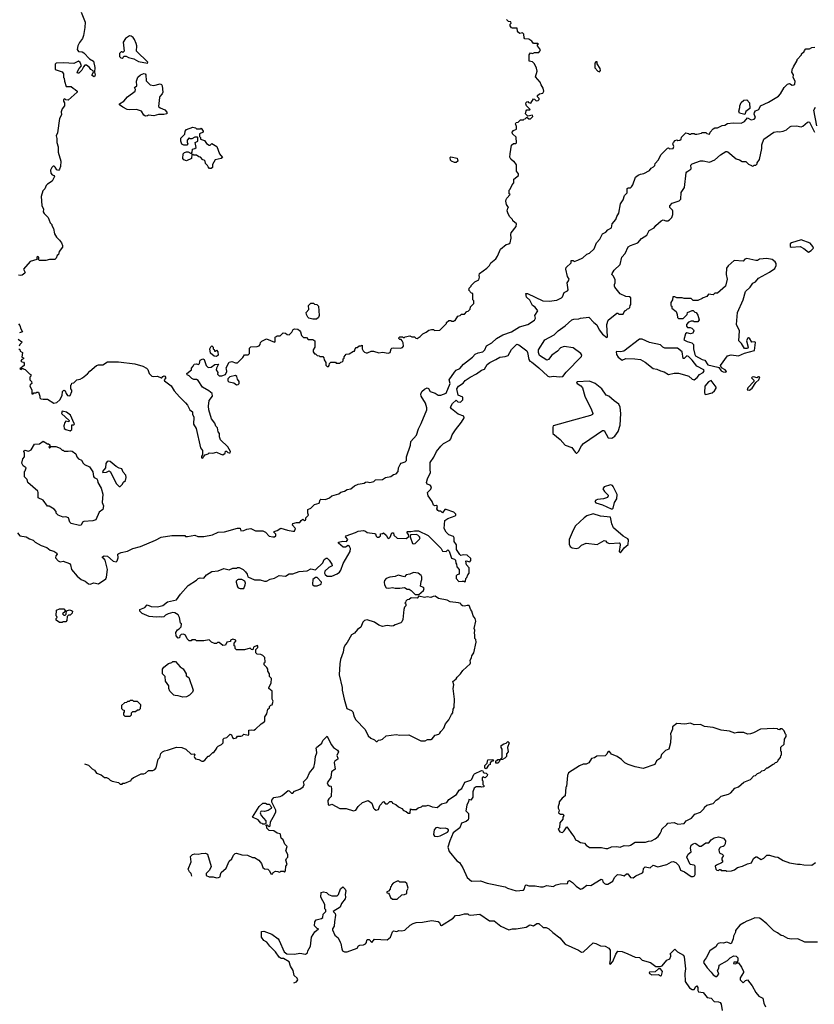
# Model space of a CAD drawing. Extents: x 1861455 to 2058065, y 200073 to 437907.
# Tile 16 of 256: x 1928528 to 1937279, y 247434 to 258283. Entities that reach past the tile are written whole.
import ezdxf

# ---------------------------------------------------------------- set-up
doc = ezdxf.new("R2010")
doc.units = 0

msp = doc.modelspace()

# ---------------------------------------------------------------- linework, layer by layer
at = {"layer": '0CON05XD'}
for points in [[(1929204, 258365), (1929250, 258255), (1929247, 258197), (1929232, 258108), (1929220, 258075), (1929185, 258030), (1929168, 257995), (1929162, 257955), (1929175, 257932), (1929215, 257927), (1929235, 257917), (1929295, 257852), (1929340, 257825), (1929356, 257755), (1929350, 257705), (1929360, 257675), (1929355, 257660), (1929345, 257652), (1929322, 257672), (1929340, 257705), (1929338, 257718), (1929310, 257735), (1929296, 257756), (1929265, 257782), (1929245, 257780), (1929230, 257765), (1929212, 257725), (1929180, 257695), (1929165, 257692), (1929162, 257705), (1929183, 257745), (1929210, 257775), (1929195, 257810), (1929177, 257827), (1929125, 257800), (1929015, 257808), (1928928, 257802), (1928918, 257792), (1928920, 257735), (1928997, 257707), (1929010, 257685), (1929010, 257645), (1929017, 257637), (1929020, 257605), (1929040, 257545), (1929096, 257546), (1929115, 257528), (1929140, 257515), (1929160, 257495), (1929160, 257485), (1929060, 257395), (1929035, 257400), (1929025, 257410), (1929010, 257405), (1929010, 257385), (1929020, 257365), (1929020, 257335), (1928995, 257300), (1928983, 257267), (1928988, 257235), (1928968, 257195), (1928943, 257037), (1928928, 257005), (1928937, 256973), (1928938, 256928), (1928953, 256883), (1928953, 256825), (1928982, 256725), (1928978, 256665), (1928968, 256635), (1928955, 256620), (1928937, 256627), (1928919, 256659), (1928908, 256668), (1928895, 256668), (1928880, 256655), (1928866, 256625), (1928872, 256592), (1928885, 256574), (1928906, 256566), (1928912, 256555), (1928886, 256504), (1928835, 256472), (1928818, 256455), (1928805, 256420), (1928783, 256397), (1928764, 256334), (1928772, 256235), (1928790, 256195), (1928788, 256165), (1928797, 256147), (1928840, 256105), (1928863, 256043), (1928880, 256025), (1928880, 256015), (1928902, 255982), (1928912, 255925), (1928935, 255888), (1928968, 255855), (1928987, 255825), (1928998, 255795), (1928998, 255775), (1928962, 255728), (1928954, 255696), (1928940, 255685), (1928930, 255655), (1928915, 255642), (1928855, 255640), (1928815, 255628), (1928745, 255630), (1928730, 255645), (1928737, 255653), (1928737, 255665), (1928725, 255672), (1928718, 255665), (1928718, 255642), (1928645, 255618), (1928570, 255535), (1928587, 255497), (1928585, 255490), (1928555, 255468), (1928535, 255463), (1928515, 255468)], [(1930545, 253450), (1930552, 253468), (1930572, 253488), (1930605, 253500), (1930615, 253510), (1930655, 253508), (1930695, 253518), (1930744, 253494), (1930765, 253490), (1930790, 253505), (1930795, 253530), (1930805, 253530), (1930820, 253515), (1930835, 253510), (1930845, 253510), (1930848, 253525), (1930822, 253575), (1930738, 253655), (1930728, 253685), (1930730, 253725), (1930713, 253743), (1930708, 253785), (1930688, 253805), (1930676, 253836), (1930639, 253885), (1930610, 253985), (1930606, 254024), (1930614, 254086), (1930650, 254135), (1930648, 254165), (1930610, 254195), (1930542, 254235), (1930495, 254308), (1930475, 254318), (1930445, 254318), (1930425, 254328), (1930395, 254358), (1930371, 254371), (1930368, 254385), (1930420, 254425), (1930420, 254445), (1930440, 254465), (1930451, 254489), (1930475, 254492), (1930497, 254483), (1930507, 254493), (1930517, 254533), (1930545, 254547), (1930560, 254540), (1930581, 254471), (1930602, 254452), (1930636, 254454), (1930678, 254482), (1930718, 254488), (1930696, 254444), (1930693, 254425), (1930710, 254395), (1930708, 254378), (1930725, 254358), (1930755, 254357), (1930796, 254374), (1930810, 254405), (1930804, 254434), (1930803, 254447), (1930835, 254510), (1930865, 254518), (1930905, 254502), (1930927, 254503), (1930985, 254560), (1931005, 254590), (1931045, 254590), (1931060, 254605), (1931058, 254662), (1931073, 254677), (1931145, 254682), (1931165, 254690), (1931177, 254703), (1931180, 254725), (1931195, 254740), (1931245, 254768), (1931335, 254730), (1931340, 254735), (1931340, 254785), (1931345, 254790), (1931358, 254792), (1931365, 254800), (1931395, 254800), (1931428, 254832), (1931455, 254828), (1931473, 254813), (1931495, 254810), (1931525, 254840), (1931540, 254870), (1931555, 254878), (1931592, 254872), (1931608, 254858), (1931622, 254842), (1931633, 254803), (1931655, 254780), (1931685, 254780), (1931705, 254760), (1931755, 254760), (1931780, 254745), (1931780, 254675), (1931760, 254645), (1931760, 254625), (1931775, 254600), (1931785, 254600), (1931803, 254583), (1931825, 254580), (1931835, 254570), (1931865, 254570), (1931878, 254558), (1931880, 254535), (1931900, 254505), (1931900, 254475), (1931915, 254460), (1931928, 254462), (1931938, 254472), (1931940, 254495), (1931955, 254510), (1932005, 254510), (1932015, 254500), (1932055, 254500), (1932065, 254510), (1932078, 254512), (1932090, 254525), (1932090, 254545), (1932100, 254555), (1932102, 254568), (1932122, 254598), (1932157, 254603), (1932205, 254630), (1932215, 254630), (1932222, 254658), (1932235, 254670), (1932245, 254670), (1932265, 254690), (1932285, 254690), (1932298, 254698), (1932300, 254655), (1932310, 254635), (1932325, 254620), (1932343, 254613), (1932357, 254613), (1932398, 254632), (1932425, 254632), (1932485, 254612), (1932525, 254620), (1932585, 254608), (1932608, 254615), (1932620, 254655), (1932628, 254662), (1932645, 254668), (1932722, 254662), (1932745, 254670), (1932754, 254686), (1932753, 254723), (1932740, 254745), (1932728, 254758), (1932715, 254760), (1932705, 254770), (1932703, 254777), (1932715, 254790), (1932745, 254790), (1932755, 254780), (1932765, 254780), (1932775, 254790), (1932825, 254800), (1932848, 254788), (1932875, 254790), (1932892, 254772), (1932905, 254770), (1932939, 254791), (1932967, 254823), (1933005, 254840), (1933035, 254862), (1933065, 254870), (1933085, 254870), (1933095, 254860), (1933155, 254862), (1933230, 254935), (1933230, 254945), (1933255, 254970), (1933277, 254967), (1933285, 254960), (1933305, 254960), (1933315, 254970), (1933325, 254970), (1933352, 255018), (1933378, 255022), (1933395, 255040), (1933425, 255040), (1933452, 255068), (1933468, 255072), (1933490, 255095), (1933492, 255118), (1933530, 255155), (1933530, 255185), (1933520, 255195), (1933520, 255265), (1933505, 255270), (1933470, 255305), (1933478, 255312), (1933480, 255325), (1933500, 255345), (1933500, 255355), (1933540, 255395), (1933583, 255417), (1933592, 255445), (1933588, 255465), (1933592, 255485), (1933672, 255545), (1933702, 255575), (1933718, 255605), (1933773, 255647), (1933792, 255678), (1933824, 255756), (1933884, 255806), (1933915, 255812), (1933930, 255825), (1933942, 255875), (1933937, 255915), (1933940, 255935), (1933996, 256004), (1934000, 256035), (1933960, 256065), (1933955, 256080), (1933923, 256113), (1933903, 256153), (1933898, 256175), (1933903, 256207), (1933910, 256215), (1933889, 256245), (1933882, 256285), (1933887, 256303), (1933892, 256318), (1933930, 256355), (1933920, 256365), (1933920, 256405), (1933930, 256415), (1933950, 256465), (1933970, 256485), (1933970, 256525), (1934020, 256565), (1934020, 256585), (1934000, 256615), (1934000, 256685), (1933975, 256720), (1933965, 256720), (1933937, 256747), (1933927, 256767), (1933928, 256805), (1933945, 256900), (1933965, 256918), (1933992, 256918), (1934000, 256925), (1933997, 256987), (1933954, 257024), (1933953, 257045), (1933965, 257061), (1934000, 257075), (1934000, 257105), (1933990, 257135), (1933995, 257150), (1934017, 257153), (1934045, 257180), (1934075, 257180), (1934082, 257188), (1934095, 257190), (1934115, 257210), (1934135, 257190), (1934155, 257190), (1934180, 257215), (1934175, 257230), (1934125, 257220), (1934100, 257245), (1934105, 257280), (1934115, 257290), (1934145, 257290), (1934150, 257295), (1934110, 257335), (1934102, 257355), (1934105, 257370), (1934112, 257378), (1934125, 257380), (1934132, 257372), (1934158, 257362), (1934185, 257410), (1934198, 257408), (1934215, 257390), (1934238, 257392), (1934248, 257402), (1934250, 257415), (1934232, 257432), (1934232, 257448), (1934253, 257467), (1934290, 257475), (1934300, 257495), (1934295, 257530), (1934270, 257565), (1934260, 257595), (1934210, 257655), (1934226, 257715), (1934219, 257749), (1934197, 257797), (1934177, 257817), (1934140, 257825), (1934140, 257895), (1934152, 257918), (1934175, 257910), (1934198, 257922), (1934245, 257923), (1934258, 257935), (1934262, 257952), (1934230, 257995), (1934232, 258008), (1934240, 258015), (1934235, 258020), (1934185, 258020), (1934170, 258045), (1934135, 258068), (1934093, 258073), (1934083, 258083), (1934080, 258125), (1934067, 258137), (1934035, 258130), (1934022, 258142), (1934010, 258155), (1934008, 258188), (1933955, 258188), (1933944, 258194), (1933930, 258215), (1933930, 258235), (1933940, 258245), (1933938, 258258), (1933912, 258262), (1933890, 258285)], [(1929935, 257802), (1929940, 257815), (1929816, 257935), (1929819, 257995), (1929812, 258022), (1929794, 258065), (1929777, 258087), (1929755, 258101), (1929736, 258104), (1929692, 258075), (1929668, 258035), (1929680, 257935), (1929665, 257920), (1929658, 257928), (1929645, 257930), (1929628, 257912), (1929628, 257878), (1929641, 257861), (1929655, 257858), (1929668, 257865), (1929675, 257880), (1929702, 257882), (1929725, 257868), (1929785, 257852), (1929835, 257822), (1929935, 257802)], [(1928827, 252467), (1928865, 252437), (1928905, 252427), (1928938, 252405), (1928940, 252395), (1928926, 252374), (1928923, 252355), (1928950, 252320), (1928975, 252309), (1929005, 252318), (1929075, 252291), (1929086, 252276), (1929099, 252225), (1929161, 252151), (1929206, 252116), (1929248, 252098), (1929285, 252067), (1929305, 252064), (1929345, 252079), (1929395, 252067), (1929475, 252122), (1929485, 252140), (1929494, 252225), (1929468, 252328), (1929456, 252346), (1929440, 252355), (1929440, 252365), (1929460, 252375), (1929495, 252372), (1929559, 252315), (1929589, 252311), (1929600, 252320), (1929611, 252355), (1929610, 252395), (1929618, 252402), (1929645, 252414), (1929715, 252428), (1929775, 252456), (1929860, 252480), (1930022, 252548), (1930085, 252582), (1930205, 252600), (1930345, 252600), (1930355, 252590), (1930375, 252590), (1930455, 252602), (1930488, 252588), (1930555, 252588), (1930652, 252608), (1930715, 252637), (1930785, 252640), (1930925, 252682), (1930955, 252680), (1930965, 252652), (1930995, 252653), (1931031, 252669), (1931075, 252677), (1931125, 252650), (1931205, 252650), (1931235, 252638), (1931275, 252592), (1931315, 252584), (1931335, 252586), (1931350, 252595), (1931349, 252615), (1931328, 252635), (1931330, 252645), (1931365, 252654), (1931405, 252680), (1931477, 252657), (1931535, 252646), (1931555, 252649), (1931564, 252675), (1931533, 252715), (1931537, 252733), (1931575, 252742), (1931615, 252742), (1931628, 252765), (1931645, 252778), (1931664, 252764), (1931675, 252768), (1931680, 252775), (1931678, 252795), (1931708, 252825), (1931700, 252845), (1931700, 252885), (1931735, 252900), (1931775, 252940), (1931826, 252954), (1931838, 252992), (1931845, 253000), (1931895, 252998), (1931940, 253015), (1931965, 253037), (1932042, 253058), (1932063, 253077), (1932105, 253088), (1932135, 253108), (1932175, 253113), (1932214, 253146), (1932254, 253166), (1932322, 253178), (1932335, 253188), (1932355, 253190), (1932385, 253182), (1932427, 253193), (1932448, 253212), (1932522, 253218), (1932555, 253238), (1932615, 253250), (1932645, 253270), (1932675, 253280), (1932697, 253303), (1932700, 253345), (1932717, 253383), (1932730, 253395), (1932775, 253412), (1932787, 253425), (1932787, 253465), (1932832, 253595), (1932837, 253635), (1932897, 253705), (1932919, 253775), (1932950, 253835), (1933012, 253985), (1933013, 254005), (1932996, 254056), (1932948, 254135), (1932946, 254155), (1932958, 254185), (1932987, 254213), (1933015, 254226), (1933029, 254219), (1933050, 254185), (1933105, 254169), (1933135, 254146), (1933165, 254146), (1933224, 254166), (1933270, 254275), (1933259, 254315), (1933315, 254398), (1933335, 254422), (1933375, 254441), (1933415, 254486), (1933516, 254565), (1933545, 254596), (1933576, 254614), (1933627, 254623), (1933649, 254645), (1933670, 254691), (1933728, 254722), (1933781, 254769), (1933850, 254810), (1933943, 254845), (1934031, 254899), (1934125, 254926), (1934197, 254973), (1934207, 254995), (1934202, 255025), (1934235, 255075), (1934206, 255116), (1934175, 255135), (1934145, 255193), (1934110, 255225), (1934102, 255265), (1934122, 255265), (1934290, 255185), (1934359, 255181), (1934445, 255193), (1934495, 255220), (1934505, 255230), (1934524, 255276), (1934560, 255295), (1934568, 255305), (1934558, 255385), (1934573, 255407), (1934578, 255425), (1934562, 255455), (1934542, 255535), (1934548, 255552), (1934600, 255605), (1934602, 255628), (1934625, 255630), (1934635, 255620), (1934675, 255632), (1934731, 255659), (1934775, 255698), (1934805, 255712), (1934855, 255758), (1934882, 255825), (1934917, 255865), (1934946, 255924), (1934985, 255943), (1935005, 255968), (1935045, 255990), (1935053, 256035), (1935095, 256082), (1935104, 256115), (1935128, 256152), (1935146, 256254), (1935173, 256297), (1935188, 256345), (1935218, 256375), (1935218, 256422), (1935228, 256432), (1935255, 256432), (1935265, 256440), (1935280, 256465), (1935311, 256549), (1935339, 256571), (1935365, 256582), (1935402, 256588), (1935465, 256622), (1935484, 256646), (1935509, 256661), (1935522, 256678), (1935525, 256700), (1935565, 256740), (1935588, 256795), (1935662, 256868), (1935675, 256870), (1935685, 256860), (1935726, 256864), (1935732, 256885), (1935723, 256915), (1935728, 256928), (1935748, 256952), (1935765, 256958), (1935775, 256952), (1935800, 256955), (1935812, 256968), (1935815, 256990), (1935863, 257037), (1935895, 257030), (1935905, 257020), (1935918, 257022), (1935925, 257030), (1935955, 257030), (1935965, 257020), (1935985, 257020), (1936037, 257033), (1936045, 257040), (1936085, 257040), (1936095, 257030), (1936125, 257020), (1936132, 257045), (1936165, 257080), (1936185, 257090), (1936215, 257092), (1936265, 257118), (1936295, 257122), (1936325, 257138), (1936385, 257148), (1936475, 257141), (1936509, 257161), (1936545, 257200), (1936585, 257178), (1936616, 257185), (1936631, 257205), (1936617, 257243), (1936619, 257261), (1936632, 257278), (1936668, 257295), (1936687, 257333), (1936776, 257374), (1936885, 257440), (1936907, 257465), (1936947, 257535), (1936985, 257572), (1937005, 257578), (1937035, 257560), (1937055, 257564), (1937065, 257574), (1937070, 257605), (1937048, 257645), (1937050, 257675), (1937032, 257705), (1937040, 257745), (1937048, 257752), (1937050, 257765), (1937090, 257835), (1937090, 257845), (1937140, 257895), (1937140, 257905), (1937168, 257932), (1937170, 257945), (1937185, 257960), (1937225, 257960), (1937253, 257977), (1937285, 257980)], [(1934915, 257710), (1934926, 257724), (1934921, 257745), (1934889, 257795), (1934888, 257818), (1934875, 257818), (1934864, 257805), (1934862, 257752), (1934894, 257714), (1934915, 257710)], [(1929915, 257220), (1929895, 257232), (1929870, 257275), (1929815, 257293), (1929735, 257290), (1929710, 257295), (1929665, 257318), (1929628, 257345), (1929628, 257355), (1929674, 257386), (1929715, 257433), (1929800, 257495), (1929802, 257512), (1929794, 257536), (1929818, 257555), (1929814, 257605), (1929829, 257651), (1929857, 257675), (1929895, 257689), (1929908, 257688), (1929917, 257675), (1929921, 257611), (1929966, 257566), (1930005, 257558), (1930075, 257576), (1930089, 257568), (1930096, 257555), (1930104, 257485), (1930097, 257465), (1930072, 257438), (1930067, 257425), (1930058, 257328), (1930075, 257310), (1930125, 257290), (1930150, 257265), (1930150, 257245), (1930115, 257238), (1930055, 257238), (1930005, 257222), (1929945, 257230), (1929937, 257223), (1929915, 257220)], [(1936515, 257240), (1936455, 257252), (1936448, 257275), (1936460, 257315), (1936460, 257335), (1936475, 257370), (1936503, 257397), (1936535, 257398), (1936567, 257367), (1936570, 257305), (1936525, 257270), (1936515, 257240)], [(1937307, 257115), (1937274, 257286), (1937292, 257318)], [(1931205, 251278), (1931185, 251290), (1931143, 251293), (1931130, 251305), (1931130, 251345), (1931150, 251365), (1931150, 251385), (1931145, 251388), (1931102, 251368), (1931095, 251340), (1931082, 251342), (1931065, 251360), (1931005, 251338), (1930915, 251340), (1930900, 251355), (1930900, 251375), (1930890, 251385), (1930890, 251415), (1930910, 251435), (1930910, 251445), (1930875, 251459), (1930850, 251445), (1930848, 251432), (1930810, 251425), (1930795, 251392), (1930765, 251388), (1930725, 251420), (1930705, 251420), (1930695, 251410), (1930675, 251408), (1930640, 251425), (1930615, 251450), (1930555, 251440), (1930475, 251440), (1930465, 251450), (1930425, 251450), (1930415, 251440), (1930395, 251440), (1930372, 251462), (1930355, 251500), (1930332, 251512), (1930305, 251510), (1930290, 251495), (1930288, 251472), (1930275, 251470), (1930253, 251493), (1930248, 251532), (1930265, 251560), (1930285, 251570), (1930307, 251593), (1930310, 251625), (1930300, 251635), (1930288, 251695), (1930272, 251725), (1930235, 251748), (1930215, 251750), (1930163, 251737), (1930135, 251722), (1930115, 251702), (1930095, 251698), (1930065, 251702), (1930035, 251698), (1929955, 251708), (1929875, 251740), (1929850, 251765), (1929850, 251785), (1929905, 251808), (1929933, 251837), (1929977, 251817), (1930045, 251813), (1930105, 251830), (1930155, 251867), (1930255, 251891), (1930299, 251955), (1930385, 252047), (1930474, 252106), (1930495, 252126), (1930515, 252132), (1930555, 252130), (1930584, 252166), (1930645, 252202), (1930715, 252212), (1930775, 252237), (1930835, 252220), (1930875, 252240), (1930915, 252240), (1930925, 252248), (1930945, 252248), (1930988, 252225), (1931015, 252198), (1931032, 252175), (1931040, 252145), (1931115, 252112), (1931175, 252112), (1931225, 252098), (1931245, 252098), (1931285, 252120), (1931335, 252130), (1931385, 252158), (1931455, 252151), (1931495, 252176), (1931535, 252176), (1931605, 252203), (1931695, 252212), (1931735, 252232), (1931785, 252222), (1931865, 252300), (1931880, 252335), (1931905, 252350), (1931915, 252350), (1931938, 252328), (1931967, 252285), (1931968, 252265), (1931934, 252246), (1931887, 252205), (1931884, 252186), (1931891, 252171), (1931915, 252151), (1931965, 252151), (1932025, 252176), (1932049, 252195), (1932065, 252218), (1932090, 252290), (1932166, 252424), (1932171, 252455), (1932160, 252480), (1932145, 252489), (1932115, 252471), (1932092, 252472), (1932040, 252515), (1932040, 252525), (1932087, 252537), (1932128, 252535), (1932142, 252555), (1932118, 252585), (1932125, 252596), (1932225, 252631), (1932255, 252649), (1932315, 252654), (1932335, 252649), (1932355, 252634), (1932435, 252622), (1932447, 252617), (1932453, 252593), (1932465, 252580), (1932485, 252580), (1932500, 252595), (1932502, 252618), (1932525, 252620), (1932535, 252628), (1932563, 252603), (1932578, 252578), (1932595, 252568), (1932608, 252582), (1932625, 252630), (1932645, 252630), (1932650, 252605), (1932685, 252572), (1932785, 252568), (1932812, 252588), (1932812, 252602), (1932792, 252635), (1932800, 252645), (1932835, 252642), (1932875, 252652), (1932922, 252652), (1933025, 252598), (1933168, 252455), (1933185, 252428), (1933225, 252422), (1933245, 252440), (1933258, 252428), (1933285, 252350), (1933318, 252338), (1933328, 252328), (1933330, 252295), (1933340, 252285), (1933343, 252253), (1933367, 252225), (1933368, 252175), (1933345, 252168), (1933334, 252156), (1933334, 252124), (1933365, 252091), (1933400, 252095), (1933418, 252098), (1933425, 252090), (1933438, 252092), (1933440, 252125), (1933452, 252138), (1933462, 252168), (1933480, 252185), (1933480, 252245), (1933448, 252275), (1933440, 252315), (1933445, 252320), (1933485, 252311), (1933498, 252325), (1933497, 252345), (1933455, 252383), (1933415, 252387), (1933385, 252380), (1933375, 252390), (1933338, 252445), (1933339, 252495), (1933312, 252535), (1933312, 252575), (1933305, 252590), (1933255, 252608), (1933225, 252638), (1933203, 252675), (1933210, 252765), (1933244, 252786), (1933325, 252815), (1933333, 252825), (1933331, 252835), (1933308, 252858), (1933225, 252886), (1933210, 252885), (1933185, 252850), (1933167, 252867), (1933145, 252868), (1933132, 252875), (1933122, 252895), (1933128, 252918), (1933115, 252930), (1933095, 252928), (1933084, 252934), (1933070, 252975), (1933027, 253035), (1933020, 253075), (1933055, 253110), (1933062, 253135), (1933048, 253155), (1933016, 253166), (1933010, 253185), (1933019, 253225), (1933052, 253295), (1933048, 253325), (1933050, 253405), (1933088, 253462), (1933118, 253525), (1933166, 253585), (1933195, 253614), (1933265, 253650), (1933276, 253666), (1933292, 253708), (1933326, 253764), (1933395, 253848), (1933423, 253895), (1933418, 253915), (1933357, 253937), (1933284, 253994), (1933274, 254014), (1933295, 254054), (1933335, 254090), (1933355, 254071), (1933383, 254067), (1933407, 254095), (1933410, 254125), (1933356, 254146), (1933344, 254214), (1933359, 254245), (1933411, 254279), (1933435, 254307), (1933488, 254345), (1933560, 254380), (1933615, 254423), (1933646, 254434), (1933678, 254485), (1933704, 254506), (1933773, 254537), (1933815, 254566), (1933875, 254572), (1933907, 254583), (1933945, 254650), (1934003, 254707), (1934025, 254701), (1934112, 254635), (1934121, 254615), (1934135, 254540), (1934145, 254520), (1934163, 254513), (1934245, 254447), (1934345, 254354), (1934365, 254348), (1934405, 254354), (1934475, 254346), (1934509, 254351), (1934545, 254400), (1934715, 254570), (1934720, 254585), (1934707, 254605), (1934625, 254669), (1934525, 254681), (1934485, 254668), (1934450, 254630), (1934387, 254585), (1934353, 254537), (1934335, 254530), (1934254, 254584), (1934240, 254615), (1934240, 254645), (1934312, 254755), (1934415, 254812), (1934458, 254855), (1934535, 254910), (1934610, 254975), (1934630, 254985), (1934685, 254986), (1934706, 254996), (1934796, 255006), (1934852, 254945), (1934885, 254922), (1934911, 254865), (1934945, 254817), (1934995, 254783), (1935002, 254788), (1934994, 254925), (1935008, 254972), (1935105, 255050), (1935115, 255050), (1935125, 255040), (1935175, 255040), (1935192, 255078), (1935205, 255080), (1935222, 255098), (1935238, 255102), (1935248, 255112), (1935250, 255135), (1935260, 255145), (1935258, 255218), (1935245, 255230), (1935203, 255233), (1935142, 255262), (1935084, 255334), (1935078, 255345), (1935078, 255365), (1935088, 255385), (1935088, 255415), (1935067, 255457), (1935050, 255475), (1935052, 255485), (1935075, 255522), (1935140, 255585), (1935160, 255665), (1935196, 255705), (1935230, 255780), (1935255, 255796), (1935336, 255824), (1935375, 255872), (1935435, 255908), (1935461, 255959), (1935515, 255988), (1935533, 256015), (1935593, 256067), (1935615, 256078), (1935645, 256067), (1935665, 256068), (1935683, 256077), (1935710, 256105), (1935722, 256138), (1935722, 256172), (1935718, 256185), (1935690, 256215), (1935688, 256232), (1935715, 256262), (1935792, 256288), (1935810, 256305), (1935813, 256377), (1935848, 256435), (1935868, 256595), (1935874, 256606), (1935918, 256635), (1935922, 256645), (1935921, 256679), (1935934, 256696), (1936025, 256727), (1936055, 256728), (1936125, 256712), (1936185, 256737), (1936245, 256793), (1936305, 256830), (1936315, 256830), (1936326, 256826), (1936418, 256748), (1936457, 256737), (1936485, 256720), (1936525, 256720), (1936555, 256690), (1936588, 256678), (1936595, 256670), (1936608, 256672), (1936615, 256680), (1936635, 256680), (1936650, 256695), (1936650, 256705), (1936677, 256743), (1936703, 256865), (1936703, 256905), (1936725, 256968), (1936835, 257042), (1936875, 257052), (1936895, 257048), (1936937, 257053), (1936975, 257070), (1937009, 257101), (1937025, 257108), (1937083, 257113), (1937135, 257101), (1937152, 257108), (1937205, 257152), (1937215, 257158), (1937225, 257152), (1937282, 257045)], [(1930635, 256643), (1930620, 256645), (1930602, 256662), (1930598, 256678), (1930575, 256700), (1930570, 256725), (1930560, 256735), (1930545, 256740), (1930518, 256768), (1930502, 256772), (1930475, 256790), (1930445, 256790), (1930435, 256800), (1930422, 256798), (1930420, 256755), (1930365, 256728), (1930335, 256738), (1930324, 256754), (1930328, 256805), (1930342, 256818), (1930365, 256828), (1930385, 256828), (1930415, 256810), (1930428, 256822), (1930430, 256855), (1930458, 256862), (1930470, 256875), (1930462, 256928), (1930490, 256945), (1930490, 256985), (1930485, 256990), (1930455, 256990), (1930425, 256970), (1930405, 256970), (1930395, 256980), (1930373, 256957), (1930372, 256935), (1930380, 256915), (1930368, 256902), (1930335, 256900), (1930315, 256910), (1930304, 256944), (1930303, 256977), (1930347, 257023), (1930350, 257055), (1930365, 257072), (1930435, 257098), (1930465, 257090), (1930475, 257080), (1930515, 257080), (1930528, 257088), (1930550, 257055), (1930550, 257045), (1930510, 257025), (1930510, 256995), (1930520, 256985), (1930520, 256965), (1930565, 256950), (1930585, 256920), (1930615, 256900), (1930625, 256900), (1930645, 256918), (1930698, 256885), (1930728, 256805), (1930760, 256765), (1930748, 256752), (1930682, 256738), (1930653, 256687), (1930652, 256655), (1930635, 256643)], [(1933318, 256708), (1933284, 256724), (1933272, 256735), (1933270, 256765), (1933275, 256770), (1933346, 256756), (1933352, 256725), (1933335, 256710), (1933318, 256708)], [(1937215, 255723), (1937245, 255739), (1937269, 255765), (1937264, 255785), (1937235, 255820), (1937135, 255859), (1937028, 255825), (1937014, 255815), (1937012, 255785), (1937025, 255776), (1937125, 255782), (1937165, 255761), (1937215, 255723)], [(1936305, 254401), (1936312, 254405), (1936296, 254425), (1936256, 254446), (1936247, 254473), (1936322, 254578), (1936365, 254592), (1936445, 254579), (1936512, 254608), (1936621, 254639), (1936630, 254725), (1936625, 254733), (1936590, 254730), (1936565, 254773), (1936555, 254776), (1936545, 254769), (1936533, 254745), (1936550, 254675), (1936547, 254665), (1936535, 254660), (1936511, 254661), (1936479, 254715), (1936450, 254745), (1936456, 254855), (1936424, 254925), (1936433, 255055), (1936496, 255195), (1936523, 255287), (1936573, 255335), (1936601, 255379), (1936632, 255395), (1936664, 255436), (1936785, 255500), (1936845, 255542), (1936860, 255575), (1936860, 255595), (1936850, 255615), (1936815, 255640), (1936755, 255652), (1936677, 255643), (1936655, 255630), (1936635, 255628), (1936535, 255653), (1936514, 255646), (1936495, 255622), (1936395, 255630), (1936330, 255570), (1936313, 255545), (1936310, 255475), (1936318, 255425), (1936302, 255345), (1936215, 255270), (1936185, 255270), (1936165, 255250), (1936115, 255260), (1936095, 255232), (1936055, 255220), (1936045, 255210), (1935995, 255190), (1935945, 255190), (1935925, 255210), (1935845, 255210), (1935825, 255220), (1935765, 255220), (1935745, 255230), (1935722, 255228), (1935718, 255195), (1935700, 255165), (1935700, 255135), (1935710, 255125), (1935710, 255105), (1935758, 255068), (1935770, 255035), (1935772, 255002), (1935782, 254992), (1935835, 254990), (1935880, 255035), (1935882, 255058), (1935935, 255080), (1935945, 255080), (1935965, 255060), (1935978, 255058), (1935997, 255027), (1936012, 254975), (1935995, 254952), (1935955, 254952), (1935945, 254960), (1935925, 254960), (1935895, 254950), (1935870, 254925), (1935870, 254905), (1935882, 254892), (1935912, 254892), (1935930, 254885), (1935950, 254865), (1935952, 254855), (1935942, 254828), (1935917, 254823), (1935875, 254833), (1935860, 254820), (1935844, 254755), (1935878, 254738), (1935932, 254722), (1935950, 254705), (1935950, 254655), (1935962, 254595), (1935971, 254581), (1936045, 254538), (1936075, 254530), (1936105, 254480), (1936216, 254456), (1936229, 254449), (1936255, 254413), (1936275, 254404), (1936305, 254401)], [(1931795, 254982), (1931755, 254982), (1931713, 254993), (1931700, 255005), (1931688, 255035), (1931683, 255057), (1931712, 255088), (1931710, 255135), (1931735, 255158), (1931765, 255160), (1931775, 255150), (1931800, 255145), (1931818, 255125), (1931827, 255025), (1931818, 255002), (1931795, 254982)], [(1928515, 254930), (1928530, 254915), (1928540, 254875), (1928560, 254845), (1928525, 254833)], [(1928512, 254762), (1928550, 254735), (1928548, 254722), (1928530, 254705), (1928523, 254687)], [(1935955, 254313), (1935991, 254339), (1936015, 254372), (1936056, 254394), (1936067, 254415), (1936062, 254425), (1935985, 254464), (1935933, 254533), (1935895, 254571), (1935875, 254578), (1935845, 254550), (1935835, 254550), (1935824, 254624), (1935774, 254664), (1935634, 254664), (1935613, 254673), (1935585, 254700), (1935466, 254726), (1935385, 254763), (1935355, 254763), (1935181, 254629), (1935145, 254622), (1935105, 254628), (1935098, 254622), (1935100, 254595), (1935118, 254565), (1935165, 254532), (1935205, 254548), (1935304, 254546), (1935365, 254537), (1935415, 254510), (1935505, 254438), (1935545, 254434), (1935585, 254414), (1935625, 254402), (1935675, 254374), (1935735, 254389), (1935785, 254388), (1935875, 254364), (1935897, 254355), (1935935, 254321), (1935955, 254313)], [(1928520, 254655), (1928528, 254648), (1928532, 254632), (1928560, 254615), (1928550, 254565), (1928568, 254558), (1928570, 254545), (1928552, 254538), (1928540, 254525), (1928552, 254512), (1928568, 254508), (1928578, 254498), (1928578, 254472)], [(1930695, 254573), (1930670, 254575), (1930628, 254608), (1930622, 254655), (1930632, 254678), (1930645, 254690), (1930660, 254675), (1930660, 254655), (1930668, 254648), (1930672, 254632), (1930685, 254630), (1930695, 254640), (1930710, 254625), (1930712, 254588), (1930695, 254573)], [(1928578, 254472), (1928530, 254435), (1928545, 254430), (1928555, 254440), (1928568, 254438), (1928572, 254432), (1928588, 254428), (1928635, 254380), (1928650, 254375), (1928650, 254355), (1928640, 254345), (1928640, 254315), (1928658, 254298), (1928660, 254275), (1928642, 254258), (1928640, 254245), (1928662, 254205), (1928662, 254162), (1928675, 254160), (1928685, 254170), (1928705, 254170), (1928715, 254180), (1928735, 254180), (1928750, 254135), (1928750, 254115), (1928760, 254105), (1928785, 254100), (1928835, 254102), (1928905, 254057), (1928936, 254064), (1928970, 254095), (1928997, 254143), (1929000, 254185), (1929015, 254200), (1929030, 254195), (1929038, 254165), (1929053, 254143), (1929075, 254138), (1929085, 254142), (1929102, 254185), (1929102, 254202), (1929090, 254215), (1929090, 254255), (1929098, 254262), (1929102, 254278), (1929125, 254280), (1929156, 254314), (1929195, 254322), (1929220, 254335), (1929275, 254380), (1929299, 254411), (1929375, 254471), (1929395, 254479), (1929445, 254481), (1929495, 254513), (1929615, 254512), (1929795, 254492), (1929885, 254466), (1929925, 254443), (1929938, 254428), (1929952, 254385), (1929985, 254356), (1930005, 254351), (1930045, 254356), (1930085, 254336), (1930095, 254338), (1930105, 254350), (1930115, 254358), (1930126, 254355), (1930136, 254335), (1930118, 254315), (1930123, 254305), (1930195, 254249), (1930228, 254195), (1930287, 254127), (1930355, 254062), (1930376, 254036), (1930402, 253985), (1930432, 253962), (1930432, 253935), (1930444, 253904), (1930441, 253825), (1930470, 253779), (1930518, 253565), (1930542, 253535), (1930542, 253488), (1930530, 253475), (1930530, 253455), (1930545, 253450)], [(1930915, 254259), (1930935, 254263), (1930944, 254275), (1930946, 254295), (1930925, 254322), (1930920, 254350), (1930905, 254362), (1930842, 254348), (1930821, 254325), (1930819, 254305), (1930831, 254291), (1930885, 254281), (1930915, 254259)], [(1934665, 253508), (1934682, 253525), (1934714, 253586), (1934738, 253615), (1934945, 253758), (1934966, 253756), (1935008, 253675), (1935048, 253672), (1935081, 253695), (1935119, 253745), (1935143, 253815), (1935147, 253945), (1935141, 254015), (1935128, 254048), (1935074, 254084), (1935018, 254135), (1934987, 254147), (1934940, 254215), (1934865, 254276), (1934805, 254300), (1934668, 254292), (1934660, 254285), (1934668, 254275), (1934707, 254247), (1934727, 254225), (1934753, 254135), (1934827, 253985), (1934840, 253945), (1934836, 253934), (1934815, 253922), (1934629, 253871), (1934405, 253808), (1934398, 253795), (1934398, 253725), (1934479, 253659), (1934537, 253595), (1934610, 253570), (1934646, 253516), (1934655, 253508), (1934665, 253508)], [(1936085, 254153), (1936155, 254173), (1936182, 254195), (1936197, 254223), (1936198, 254235), (1936145, 254308), (1936115, 254294), (1936073, 254245), (1936069, 254175), (1936075, 254158), (1936085, 254153)], [(1936565, 254200), (1936596, 254224), (1936634, 254286), (1936667, 254315), (1936680, 254345), (1936665, 254348), (1936645, 254337), (1936615, 254346), (1936594, 254345), (1936589, 254335), (1936612, 254312), (1936614, 254295), (1936548, 254225), (1936540, 254205), (1936565, 254200)], [(1929085, 253753), (1929102, 253768), (1929102, 253818), (1929125, 253820), (1929130, 253825), (1929128, 253835), (1929086, 253926), (1929045, 253958), (1928995, 253970), (1928990, 253945), (1929072, 253865), (1929068, 253852), (1929035, 253858), (1929024, 253846), (1929013, 253807), (1929019, 253779), (1929035, 253766), (1929085, 253753)], [(1929185, 252710), (1929095, 252730), (1929080, 252745), (1929064, 252794), (1929035, 252807), (1929005, 252802), (1928950, 252825), (1928930, 252845), (1928930, 252865), (1928909, 252889), (1928852, 252922), (1928835, 252922), (1928785, 252990), (1928730, 253015), (1928732, 253075), (1928727, 253087), (1928618, 253185), (1928610, 253215), (1928580, 253245), (1928580, 253305), (1928588, 253312), (1928600, 253345), (1928565, 253368), (1928550, 253395), (1928562, 253445), (1928580, 253465), (1928580, 253505), (1928572, 253525), (1928585, 253540), (1928625, 253530), (1928655, 253542), (1928690, 253605), (1928745, 253610), (1928785, 253638), (1928835, 253610), (1928845, 253610), (1928858, 253598), (1928860, 253585), (1928850, 253575), (1928855, 253560), (1928875, 253580), (1928925, 253580), (1928975, 253560), (1928995, 253540), (1929005, 253540), (1929018, 253528), (1929063, 253527), (1929085, 253532), (1929105, 253528), (1929145, 253500), (1929158, 253465), (1929176, 253446), (1929210, 253430), (1929226, 253396), (1929241, 253381), (1929295, 253356), (1929335, 253300), (1929339, 253249), (1929348, 253238), (1929376, 253225), (1929385, 253210), (1929388, 253185), (1929425, 253122), (1929442, 253055), (1929437, 252965), (1929450, 252925), (1929443, 252885), (1929402, 252858), (1929365, 252773), (1929335, 252760), (1929235, 252752), (1929220, 252745), (1929205, 252712), (1929185, 252710)], [(1929635, 253140), (1929658, 253162), (1929671, 253189), (1929693, 253207), (1929702, 253238), (1929698, 253265), (1929669, 253299), (1929651, 253335), (1929625, 253341), (1929590, 253360), (1929525, 253416), (1929505, 253420), (1929490, 253415), (1929477, 253393), (1929474, 253345), (1929441, 253305), (1929442, 253295), (1929485, 253297), (1929515, 253311), (1929525, 253306), (1929595, 253168), (1929625, 253140), (1929635, 253140)], [(1935043, 252893), (1935055, 252894), (1935065, 252900), (1935080, 252965), (1935104, 253005), (1935107, 253053), (1935065, 253140), (1935055, 253151), (1935035, 253158), (1934966, 253134), (1934952, 253115), (1934968, 253085), (1935008, 253045), (1935010, 253035), (1935003, 253017), (1934958, 253002), (1934890, 252995), (1934875, 252990), (1934863, 252975), (1934875, 252960), (1934946, 252936), (1935043, 252893)], [(1935145, 252410), (1935187, 252463), (1935230, 252500), (1935232, 252552), (1935225, 252563), (1935175, 252591), (1935069, 252685), (1935048, 252728), (1935035, 252800), (1934925, 252812), (1934845, 252837), (1934775, 252818), (1934744, 252796), (1934650, 252705), (1934622, 252658), (1934578, 252555), (1934578, 252505), (1934589, 252479), (1934614, 252464), (1934662, 252458), (1934685, 252464), (1934715, 252492), (1934765, 252514), (1934888, 252502), (1934965, 252544), (1934979, 252539), (1934995, 252521), (1935022, 252512), (1935129, 252519), (1935138, 252515), (1935142, 252495), (1935132, 252425), (1935145, 252410)], [(1928505, 252628), (1928530, 252595), (1928600, 252585), (1928635, 252562), (1928677, 252547), (1928700, 252525), (1928765, 252490), (1928827, 252467)], [(1932865, 252507), (1932885, 252513), (1932931, 252559), (1932938, 252575), (1932933, 252585), (1932914, 252604), (1932895, 252610), (1932833, 252607), (1932827, 252585), (1932855, 252512), (1932865, 252507)], [(1931805, 252045), (1931849, 252065), (1931853, 252085), (1931805, 252138), (1931785, 252138), (1931756, 252114), (1931754, 252065), (1931758, 252055), (1931771, 252045), (1931805, 252045)], [(1932925, 251950), (1932974, 251995), (1932981, 252015), (1932975, 252026), (1932943, 252043), (1932948, 252092), (1932958, 252115), (1932958, 252145), (1932950, 252160), (1932915, 252186), (1932865, 252192), (1932825, 252172), (1932785, 252168), (1932765, 252144), (1932695, 252161), (1932662, 252148), (1932605, 252142), (1932565, 252125), (1932546, 252105), (1932541, 252085), (1932546, 252055), (1932565, 252022), (1932595, 252018), (1932635, 252028), (1932665, 252018), (1932715, 252018), (1932765, 252028), (1932795, 252010), (1932817, 252007), (1932840, 251995), (1932885, 251950), (1932925, 251950)], [(1930995, 252014), (1931012, 252055), (1931014, 252075), (1931007, 252097), (1930975, 252114), (1930935, 252116), (1930925, 252111), (1930913, 252097), (1930911, 252085), (1930926, 252035), (1930934, 252024), (1930955, 252016), (1930995, 252014)], [(1932465, 250330), (1932480, 250345), (1932505, 250347), (1932524, 250356), (1932565, 250392), (1932675, 250408), (1932715, 250400), (1932815, 250402), (1932945, 250338), (1932992, 250338), (1933018, 250352), (1933057, 250353), (1933076, 250364), (1933080, 250375), (1933105, 250400), (1933145, 250410), (1933155, 250420), (1933165, 250440), (1933198, 250475), (1933218, 250525), (1933255, 250570), (1933283, 250627), (1933300, 250645), (1933302, 250685), (1933312, 250705), (1933317, 250795), (1933302, 250915), (1933310, 250955), (1933298, 250992), (1933335, 251020), (1933345, 251040), (1933383, 251077), (1933407, 251113), (1933488, 251185), (1933492, 251195), (1933488, 251225), (1933505, 251250), (1933508, 251275), (1933528, 251305), (1933557, 251425), (1933552, 251452), (1933540, 251465), (1933542, 251505), (1933538, 251525), (1933542, 251555), (1933532, 251575), (1933553, 251655), (1933544, 251684), (1933522, 251715), (1933507, 251767), (1933495, 251780), (1933477, 251827), (1933455, 251830), (1933425, 251820), (1933403, 251823), (1933390, 251835), (1933385, 251850), (1933362, 251858), (1933268, 251868), (1933235, 251888), (1933140, 251905), (1933105, 251930), (1933081, 251929), (1933055, 251918), (1933015, 251922), (1932985, 251917), (1932925, 251930), (1932905, 251910), (1932838, 251912), (1932817, 251893), (1932795, 251890), (1932780, 251875), (1932778, 251862), (1932770, 251855), (1932780, 251845), (1932780, 251825), (1932765, 251810), (1932757, 251785), (1932746, 251675), (1932735, 251648), (1932724, 251636), (1932665, 251617), (1932645, 251603), (1932625, 251600), (1932575, 251607), (1932525, 251597), (1932485, 251610), (1932434, 251644), (1932355, 251670), (1932325, 251662), (1932308, 251645), (1932285, 251590), (1932247, 251563), (1932216, 251524), (1932184, 251506), (1932135, 251420), (1932115, 251400), (1932098, 251365), (1932092, 251315), (1932062, 251235), (1932053, 251185), (1932048, 251065), (1932080, 250925), (1932078, 250895), (1932100, 250795), (1932132, 250695), (1932181, 250671), (1932196, 250656), (1932212, 250602), (1932229, 250569), (1932333, 250463), (1932365, 250392), (1932395, 250368), (1932435, 250350), (1932455, 250330), (1932465, 250330)], [(1928995, 251640), (1928965, 251642), (1928930, 251665), (1928930, 251685), (1928940, 251695), (1928938, 251708), (1928930, 251715), (1928932, 251778), (1928965, 251792), (1929015, 251792), (1929030, 251775), (1929028, 251762), (1929000, 251735), (1929015, 251720), (1929028, 251722), (1929038, 251732), (1929042, 251768), (1929075, 251780), (1929100, 251775), (1929110, 251765), (1929107, 251743), (1929085, 251720), (1929065, 251720), (1929052, 251708), (1929048, 251662), (1929035, 251650), (1929005, 251650), (1928995, 251640)], [(1929240, 250084), (1929285, 250068), (1929325, 250030), (1929353, 250013), (1929375, 249982), (1929425, 249962), (1929463, 249933), (1929485, 249932), (1929505, 249922), (1929525, 249902), (1929545, 249892), (1929617, 249877), (1929635, 249860), (1929655, 249860), (1929665, 249870), (1929685, 249870), (1929755, 249900), (1929760, 249915), (1929780, 249935), (1929792, 249938), (1929865, 249972), (1929895, 249972), (1929915, 249980), (1929945, 250010), (1929995, 250010), (1930015, 250020), (1930032, 250038), (1930053, 250137), (1930070, 250155), (1930083, 250197), (1930100, 250215), (1930123, 250227), (1930157, 250233), (1930255, 250268), (1930312, 250262), (1930356, 250246), (1930415, 250190), (1930450, 250195), (1930458, 250185), (1930450, 250165), (1930453, 250153), (1930465, 250140), (1930502, 250132), (1930533, 250113), (1930547, 250113), (1930566, 250124), (1930602, 250168), (1930615, 250170), (1930655, 250210), (1930665, 250210), (1930700, 250255), (1930700, 250265), (1930715, 250280), (1930750, 250295), (1930770, 250315), (1930770, 250355), (1930780, 250365), (1930810, 250375), (1930845, 250410), (1930860, 250405), (1930870, 250375), (1930885, 250362), (1930915, 250372), (1930925, 250390), (1930962, 250388), (1930977, 250393), (1930995, 250410), (1931045, 250400), (1931050, 250405), (1931050, 250455), (1931085, 250460), (1931107, 250453), (1931126, 250464), (1931187, 250523), (1931206, 250534), (1931228, 250555), (1931228, 250602), (1931248, 250635), (1931260, 250685), (1931278, 250702), (1931280, 250715), (1931295, 250730), (1931310, 250735), (1931318, 250775), (1931310, 250795), (1931310, 250885), (1931270, 250915), (1931270, 250925), (1931297, 250973), (1931300, 251025), (1931280, 251045), (1931280, 251075), (1931260, 251105), (1931260, 251125), (1931250, 251145), (1931220, 251175), (1931220, 251195), (1931230, 251205), (1931228, 251255), (1931205, 251278)], [(1930325, 250818), (1930275, 250833), (1930240, 250835), (1930225, 250842), (1930182, 250885), (1930170, 250915), (1930172, 250942), (1930132, 250995), (1930130, 251045), (1930100, 251075), (1930102, 251125), (1930115, 251150), (1930165, 251190), (1930205, 251200), (1930215, 251210), (1930245, 251210), (1930294, 251154), (1930329, 251129), (1930360, 251075), (1930362, 251052), (1930390, 251035), (1930437, 250895), (1930432, 250875), (1930399, 250841), (1930365, 250822), (1930325, 250818)], [(1929745, 250610), (1929758, 250622), (1929760, 250645), (1929775, 250660), (1929805, 250660), (1929825, 250680), (1929845, 250680), (1929860, 250695), (1929862, 250732), (1929825, 250770), (1929785, 250770), (1929775, 250780), (1929745, 250780), (1929735, 250770), (1929715, 250770), (1929705, 250760), (1929683, 250757), (1929650, 250725), (1929650, 250695), (1929665, 250680), (1929680, 250675), (1929680, 250655), (1929670, 250645), (1929672, 250622), (1929685, 250610), (1929745, 250610)], [(1934985, 249150), (1935005, 249152), (1935045, 249170), (1935105, 249172), (1935143, 249167), (1935186, 249184), (1935235, 249180), (1935255, 249187), (1935305, 249220), (1935421, 249219), (1935455, 249233), (1935485, 249237), (1935525, 249257), (1935558, 249282), (1935582, 249315), (1935598, 249345), (1935600, 249365), (1935656, 249414), (1935665, 249430), (1935735, 249437), (1935775, 249418), (1935845, 249428), (1935868, 249455), (1935928, 249485), (1935965, 249530), (1936025, 249552), (1936065, 249590), (1936070, 249605), (1936095, 249630), (1936165, 249648), (1936200, 249685), (1936229, 249701), (1936255, 249728), (1936335, 249750), (1936360, 249765), (1936403, 249817), (1936445, 249830), (1936505, 249880), (1936575, 249910), (1936615, 249950), (1936630, 249955), (1936653, 249977), (1936685, 249990), (1936703, 250007), (1936730, 250015), (1936755, 250040), (1936765, 250040), (1936825, 250080), (1936838, 250082), (1936852, 250098), (1936868, 250102), (1936878, 250112), (1936880, 250125), (1936907, 250153), (1936910, 250175), (1936917, 250183), (1936918, 250215), (1936910, 250225), (1936912, 250268), (1936948, 250302), (1936950, 250355), (1936970, 250385), (1936970, 250405), (1936962, 250412), (1936948, 250448), (1936925, 250470), (1936905, 250470), (1936895, 250460), (1936882, 250462), (1936875, 250470), (1936835, 250472), (1936687, 250467), (1936610, 250425), (1936576, 250414), (1936545, 250412), (1936505, 250428), (1936435, 250429), (1936405, 250423), (1936345, 250443), (1936255, 250453), (1936165, 250484), (1936070, 250495), (1936025, 250517), (1935955, 250513), (1935915, 250530), (1935855, 250520), (1935765, 250528), (1935718, 250492), (1935718, 250465), (1935696, 250415), (1935701, 250385), (1935697, 250315), (1935678, 250245), (1935639, 250231), (1935595, 250188), (1935584, 250146), (1935543, 250115), (1935524, 250076), (1935395, 250034), (1935305, 250050), (1935230, 250075), (1935194, 250094), (1935155, 250132), (1935110, 250165), (1935045, 250192), (1935025, 250220), (1935015, 250220), (1935002, 250208), (1934995, 250190), (1934975, 250172), (1934883, 250167), (1934860, 250150), (1934825, 250142), (1934795, 250093), (1934765, 250080), (1934735, 250080), (1934695, 250062), (1934572, 249985), (1934562, 249955), (1934550, 249835), (1934542, 249825), (1934537, 249733), (1934504, 249706), (1934470, 249665), (1934470, 249645), (1934458, 249615), (1934458, 249595), (1934468, 249575), (1934462, 249545), (1934485, 249528), (1934515, 249528), (1934522, 249515), (1934510, 249495), (1934510, 249475), (1934478, 249432), (1934472, 249378), (1934460, 249365), (1934478, 249335), (1934505, 249329), (1934526, 249344), (1934555, 249390), (1934615, 249300), (1934635, 249280), (1934650, 249245), (1934675, 249237), (1934705, 249217), (1934748, 249208), (1934767, 249187), (1934805, 249163), (1934935, 249163), (1934985, 249150)], [(1930424, 248845), (1930417, 248875), (1930398, 248895), (1930382, 248925), (1930417, 249005), (1930408, 249062), (1930430, 249085), (1930455, 249092), (1930495, 249090), (1930525, 249097), (1930575, 249098), (1930595, 249090), (1930638, 248952), (1930618, 248912), (1930583, 248875), (1930582, 248855), (1930615, 248837), (1930660, 248840), (1930695, 248829), (1930719, 248831), (1930735, 248840), (1930738, 248865), (1930748, 248885), (1930803, 248935), (1930835, 249010), (1930865, 249038), (1930883, 249077), (1930900, 249095), (1930915, 249098), (1930975, 249080), (1931035, 249078), (1931093, 249053), (1931115, 249052), (1931163, 249023), (1931190, 248985), (1931205, 248940), (1931225, 248928), (1931260, 248925), (1931280, 248905), (1931295, 248870), (1931315, 248870), (1931320, 248885), (1931345, 248900), (1931372, 248898), (1931385, 248890), (1931398, 248892), (1931405, 248900), (1931435, 248900), (1931445, 248890), (1931457, 248903), (1931460, 248955), (1931472, 248975), (1931458, 249022), (1931465, 249040), (1931480, 249055), (1931480, 249085), (1931458, 249125), (1931472, 249172), (1931449, 249199), (1931429, 249245), (1931408, 249265), (1931402, 249305), (1931395, 249312), (1931365, 249320), (1931327, 249347), (1931275, 249350), (1931250, 249375), (1931250, 249395), (1931240, 249405), (1931255, 249410), (1931275, 249390), (1931288, 249402), (1931290, 249445), (1931335, 249520), (1931348, 249555), (1931348, 249575), (1931303, 249663), (1931303, 249685), (1931328, 249712), (1931395, 249722), (1931420, 249735), (1931485, 249790), (1931496, 249786), (1931522, 249762), (1931535, 249760), (1931556, 249784), (1931615, 249804), (1931651, 249829), (1931661, 249855), (1931653, 249887), (1931693, 249927), (1931719, 249985), (1931768, 250045), (1931780, 250095), (1931786, 250165), (1931801, 250205), (1931798, 250238), (1931792, 250255), (1931798, 250265), (1931855, 250310), (1931865, 250340), (1931915, 250390), (1931960, 250295), (1931985, 250262), (1932028, 250235), (1932040, 250215), (1932022, 250175), (1932033, 250145), (1932031, 250135), (1931998, 250112), (1931992, 250098), (1932003, 250025), (1931963, 249995), (1931953, 249935), (1931916, 249874), (1931925, 249849), (1931945, 249837), (1931955, 249840), (1931960, 249835), (1931962, 249805), (1931958, 249725), (1931932, 249698), (1931922, 249678), (1931925, 249633), (1931941, 249629), (1931965, 249638), (1932055, 249592), (1932122, 249592), (1932205, 249566), (1932229, 249575), (1932257, 249615), (1932302, 249658), (1932365, 249680), (1932405, 249652), (1932424, 249595), (1932434, 249583), (1932455, 249574), (1932480, 249580), (1932494, 249626), (1932535, 249670), (1932555, 249642), (1932577, 249643), (1932605, 249670), (1932625, 249670), (1932635, 249650), (1932670, 249635), (1932699, 249609), (1932735, 249590), (1932755, 249570), (1932785, 249560), (1932805, 249540), (1932828, 249542), (1932833, 249587), (1932845, 249580), (1932895, 249580), (1932915, 249600), (1932955, 249610), (1932965, 249620), (1933005, 249620), (1933025, 249630), (1933071, 249611), (1933125, 249602), (1933175, 249642), (1933231, 249659), (1933255, 249690), (1933338, 249745), (1933367, 249793), (1933399, 249811), (1933430, 249880), (1933495, 249903), (1933507, 249915), (1933528, 249965), (1933538, 249975), (1933615, 250010), (1933628, 250008), (1933632, 249992), (1933643, 249983), (1933665, 249980), (1933680, 249965), (1933678, 249952), (1933655, 249930), (1933642, 249932), (1933635, 249940), (1933620, 249935), (1933620, 249905), (1933630, 249895), (1933630, 249855), (1933640, 249845), (1933638, 249832), (1933615, 249828), (1933605, 249832), (1933555, 249832), (1933533, 249815), (1933518, 249775), (1933520, 249715), (1933498, 249682), (1933475, 249690), (1933472, 249668), (1933452, 249628), (1933443, 249565), (1933472, 249535), (1933472, 249485), (1933467, 249465), (1933445, 249447), (1933395, 249430), (1933375, 249380), (1933303, 249325), (1933264, 249236), (1933242, 249165), (1933257, 249117), (1933343, 249015), (1933370, 248995), (1933408, 248938), (1933455, 248830), (1933505, 248790), (1933603, 248793), (1933678, 248768), (1933875, 248730), (1933900, 248715), (1933997, 248683), (1934075, 248692), (1934087, 248705), (1934095, 248740), (1934105, 248750), (1934135, 248738), (1934205, 248738), (1934265, 248728), (1934295, 248728), (1934335, 248743), (1934405, 248731), (1934435, 248750), (1934479, 248761), (1934560, 248765), (1934569, 248791), (1934585, 248800), (1934617, 248777), (1934656, 248736), (1934706, 248704), (1934725, 248710), (1934775, 248747), (1934820, 248745), (1934933, 248813), (1934946, 248806), (1934952, 248782), (1934968, 248765), (1934985, 248757), (1935005, 248758), (1935059, 248791), (1935080, 248830), (1935113, 248865), (1935149, 248861), (1935185, 248850), (1935210, 248870), (1935225, 248870), (1935255, 248832), (1935285, 248828), (1935315, 248850), (1935389, 248881), (1935396, 248894), (1935398, 248932), (1935415, 248948), (1935472, 248938), (1935505, 248967), (1935555, 248948), (1935654, 248976), (1935705, 249004), (1935725, 249008), (1935755, 248996), (1935786, 248965), (1935805, 248913), (1935848, 248895), (1935924, 248844), (1935945, 248844), (1935959, 248851), (1935966, 248864), (1935967, 248957), (1935955, 248969), (1935914, 248974), (1935877, 249055), (1935892, 249088), (1935922, 249115), (1935916, 249155), (1935924, 249186), (1935945, 249202), (1935965, 249208), (1935976, 249206), (1936015, 249176), (1936035, 249177), (1936085, 249214), (1936118, 249212), (1936145, 249248), (1936175, 249267), (1936225, 249280), (1936278, 249265), (1936300, 249235), (1936299, 249201), (1936288, 249182), (1936277, 249173), (1936245, 249164), (1936234, 249155), (1936227, 249135), (1936230, 249115), (1936240, 249100), (1936265, 249090), (1936280, 249075), (1936260, 249045), (1936260, 249025), (1936270, 249015), (1936268, 249002), (1936258, 248992), (1936202, 248968), (1936189, 248955), (1936195, 248923), (1936205, 248913), (1936225, 248908), (1936235, 248920), (1936245, 248920), (1936255, 248910), (1936305, 248910), (1936315, 248900), (1936367, 248903), (1936400, 248915), (1936435, 248940), (1936490, 248955), (1936545, 248982), (1936586, 248994), (1936611, 249039), (1936635, 249058), (1936645, 249058), (1936695, 249030), (1936724, 249046), (1936755, 249078), (1936785, 249078), (1936845, 249058), (1936876, 249056), (1936935, 249018), (1937005, 248993), (1937095, 248978), (1937125, 248980), (1937165, 248970), (1937252, 248968), (1937292, 248995)], [(1933795, 250090), (1933772, 250092), (1933772, 250118), (1933788, 250122), (1933795, 250130), (1933820, 250130), (1933840, 250155), (1933840, 250245), (1933830, 250265), (1933832, 250285), (1933860, 250305), (1933887, 250313), (1933905, 250330), (1933918, 250315), (1933900, 250265), (1933907, 250215), (1933890, 250195), (1933888, 250165), (1933870, 250145), (1933845, 250130), (1933820, 250130), (1933810, 250105), (1933795, 250090)], [(1933665, 250030), (1933650, 250035), (1933650, 250065), (1933678, 250092), (1933682, 250128), (1933735, 250130), (1933748, 250112), (1933722, 250108), (1933710, 250095), (1933710, 250075), (1933692, 250068), (1933665, 250030)], [(1931235, 249420), (1931205, 249420), (1931198, 249428), (1931185, 249430), (1931155, 249468), (1931092, 249495), (1931167, 249613), (1931205, 249650), (1931235, 249650), (1931255, 249640), (1931275, 249640), (1931288, 249628), (1931292, 249612), (1931300, 249605), (1931298, 249592), (1931265, 249570), (1931225, 249560), (1931195, 249562), (1931183, 249557), (1931178, 249545), (1931186, 249515), (1931240, 249455), (1931240, 249425), (1931235, 249420)], [(1933125, 249284), (1933159, 249291), (1933239, 249331), (1933250, 249345), (1933249, 249355), (1933235, 249369), (1933215, 249375), (1933165, 249373), (1933126, 249384), (1933112, 249378), (1933094, 249356), (1933085, 249305), (1933095, 249287), (1933125, 249284)], [(1932632, 248592), (1932685, 248592), (1932735, 248640), (1932767, 248643), (1932790, 248655), (1932790, 248685), (1932808, 248715), (1932790, 248765), (1932775, 248780), (1932715, 248780), (1932705, 248790), (1932685, 248790), (1932642, 248768), (1932622, 248748), (1932618, 248732), (1932612, 248728), (1932608, 248702), (1932588, 248682), (1932570, 248675), (1932572, 248662), (1932588, 248658), (1932598, 248648), (1932612, 248612), (1932632, 248592)], [(1931547, 247671), (1931575, 247682), (1931592, 247705), (1931585, 247722), (1931552, 247752), (1931540, 247805), (1931511, 247855), (1931495, 247903), (1931435, 247938), (1931408, 247938), (1931385, 247952), (1931345, 248013), (1931284, 248075), (1931250, 248120), (1931217, 248137), (1931192, 248175), (1931190, 248235), (1931215, 248240), (1931305, 248206), (1931374, 248154), (1931385, 248138), (1931442, 248012), (1931471, 247991), (1931555, 247988), (1931615, 247997), (1931675, 247988), (1931698, 248002), (1931700, 248025), (1931732, 248075), (1931742, 248175), (1931777, 248233), (1931820, 248265), (1931805, 248270), (1931775, 248300), (1931778, 248342), (1931794, 248366), (1931852, 248378), (1931868, 248392), (1931872, 248428), (1931900, 248455), (1931900, 248475), (1931890, 248485), (1931888, 248535), (1931846, 248615), (1931850, 248665), (1931875, 248674), (1931906, 248666), (1931930, 248645), (1931965, 248630), (1932025, 248628), (1932040, 248645), (1932062, 248708), (1932085, 248730), (1932113, 248703), (1932120, 248685), (1932111, 248645), (1932116, 248615), (1932112, 248598), (1932072, 248545), (1932058, 248505), (1931980, 248455), (1932004, 248434), (1932006, 248416), (1931994, 248344), (1931993, 248295), (1931973, 248265), (1931973, 248255), (1931998, 248195), (1932036, 248166), (1932058, 248118), (1932066, 248105), (1932074, 248046), (1932084, 248024), (1932104, 248014), (1932135, 248011), (1932245, 248054), (1932261, 248079), (1932274, 248086), (1932315, 248090), (1932335, 248099), (1932348, 248115), (1932350, 248140), (1932360, 248150), (1932375, 248148), (1932405, 248116), (1932435, 248151), (1932575, 248144), (1932612, 248175), (1932635, 248233), (1932645, 248244), (1932683, 248237), (1932705, 248248), (1932735, 248244), (1932769, 248251), (1932829, 248305), (1932860, 248325), (1932895, 248337), (1932965, 248340), (1933065, 248359), (1933138, 248348), (1933151, 248335), (1933162, 248305), (1933175, 248302), (1933302, 248385), (1933326, 248414), (1933375, 248416), (1933425, 248432), (1933465, 248430), (1933475, 248420), (1933495, 248418), (1933594, 248426), (1933702, 248355), (1933755, 248354), (1933826, 248296), (1933915, 248254), (1933954, 248266), (1933995, 248266), (1934106, 248284), (1934145, 248310), (1934185, 248300), (1934225, 248324), (1934245, 248324), (1934295, 248281), (1934325, 248280), (1934356, 248266), (1934398, 248225), (1934478, 248168), (1934535, 248098), (1934681, 248031), (1934715, 248008), (1934738, 248012), (1934845, 248111), (1934875, 248104), (1934925, 248079), (1934976, 248076), (1935015, 248053), (1935030, 248030), (1935030, 247925), (1935023, 247885), (1935035, 247878), (1935062, 247905), (1935092, 247985), (1935115, 248020), (1935165, 248017), (1935225, 247991), (1935305, 247953), (1935355, 247950), (1935385, 247921), (1935475, 247894), (1935535, 247852), (1935581, 247849), (1935602, 247858), (1935655, 247920), (1935690, 247935), (1935700, 247965), (1935698, 247978), (1935690, 247985), (1935745, 248040), (1935771, 248011), (1935838, 247975), (1935846, 247956), (1935862, 247825), (1935854, 247775), (1935858, 247685), (1935904, 247614), (1935935, 247597), (1935955, 247598), (1935975, 247632), (1935985, 247637), (1935995, 247620), (1935997, 247585), (1936005, 247572), (1936055, 247564), (1936100, 247510), (1936145, 247501), (1936175, 247464), (1936225, 247462), (1936241, 247455), (1936252, 247435), (1936263, 247365)], [(1937315, 248120), (1937175, 248120), (1937097, 248157), (1937025, 248152), (1936988, 248158), (1936935, 248188), (1936913, 248193), (1936875, 248222), (1936834, 248244), (1936755, 248322), (1936695, 248372), (1936675, 248382), (1936625, 248388), (1936576, 248364), (1936535, 248352), (1936505, 248333), (1936458, 248305), (1936413, 248247), (1936412, 248228), (1936388, 248185), (1936387, 248155), (1936365, 248100), (1936315, 248118), (1936275, 248108), (1936245, 248112), (1936222, 248105), (1936205, 248090), (1936198, 248072), (1936128, 248025), (1936087, 247945), (1936065, 247918), (1936060, 247895), (1936100, 247835), (1936145, 247790), (1936165, 247760), (1936195, 247742), (1936205, 247742), (1936228, 247765), (1936212, 247805), (1936227, 247833), (1936232, 247865), (1936325, 247918), (1936353, 247947), (1936393, 247967), (1936420, 247965), (1936438, 247945), (1936438, 247912), (1936425, 247900), (1936393, 247897), (1936390, 247885), (1936415, 247880), (1936425, 247890), (1936445, 247890), (1936478, 247845), (1936498, 247795), (1936498, 247785), (1936462, 247725), (1936463, 247703), (1936495, 247672), (1936522, 247698), (1936545, 247702), (1936595, 247638), (1936634, 247565), (1936668, 247525), (1936711, 247501), (1936724, 247445), (1936742, 247405)], [(1935585, 247748), (1935595, 247751), (1935606, 247795), (1935584, 247824), (1935565, 247824), (1935525, 247792), (1935465, 247790), (1935460, 247785), (1935464, 247775), (1935490, 247759), (1935565, 247762), (1935585, 247748)]]:
    msp.add_lwpolyline(points, dxfattribs=at)

doc.saveas('drawing.dxf')
